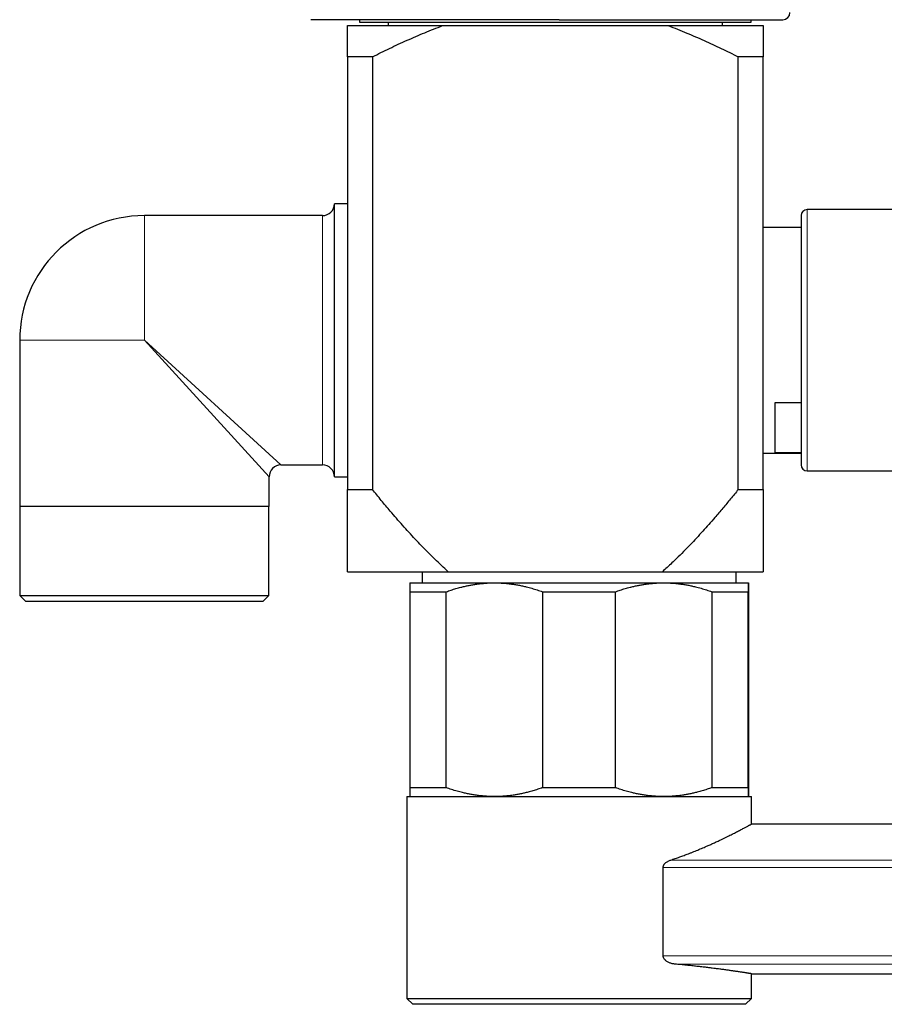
# Model space of a CAD drawing. Header units: millimetres. Extents: x 8 to 1269, y 12 to 684.
# Tile 45 of 50: x 908 to 981, y 506 to 589. Entities that reach past the tile are written whole.
import ezdxf

# ---------------------------------------------------------------- set-up
doc = ezdxf.new("R2010")
doc.units = ezdxf.units.MM

msp = doc.modelspace()

# ---------------------------------------------------------------- linework, layer by layer
at = {"color": 7, "linetype": 'Continuous', "lineweight": 30}
for p, q in [((953.611, 589.204), (932.679, 589.204)), ((936.777, 589.204), (936.777, 589.004)), ((936.777, 589.004), (942.829, 589.004)), ((939.19, 589.004), (939.19, 588.704)), ((942.829, 589.004), (969.777, 589.004)), ((967.364, 588.704), (967.364, 589.004)), ((969.777, 589.004), (969.777, 589.204)), ((935.777, 588.704), (943.787, 588.704)), ((943.787, 588.704), (962.767, 588.704)), ((962.767, 588.704), (970.777, 588.704)), ((937.874, 586.078), (935.777, 586.078)), ((935.777, 586.078), (935.777, 549.632)), ((937.874, 586.078), (937.874, 549.632)), ((968.68, 549.632), (968.68, 586.078)), ((970.777, 586.078), (968.68, 586.078)), ((970.777, 549.632), (970.777, 586.078)), ((935.777, 573.704), (934.677, 573.704)), ((934.677, 550.704), (934.677, 573.704)), ((985.542, 573.204), (974.477, 573.204)), ((933.677, 572.704), (918.677, 572.704)), ((973.977, 572.704), (973.977, 556.954)), ((973.977, 571.704), (970.777, 571.704)), ((908.177, 562.204), (908.177, 548.204)), ((971.777, 556.964), (973.977, 556.964)), ((971.777, 552.722), (971.777, 556.964)), ((973.977, 556.954), (973.977, 551.704)), ((970.777, 552.704), (973.977, 552.704)), ((973.977, 552.722), (971.777, 552.722)), ((930.177, 551.704), (933.677, 551.704)), ((974.477, 551.204), (985.542, 551.204)), ((929.177, 548.204), (929.177, 550.704)), ((934.677, 550.704), (935.777, 550.704)), ((935.777, 549.632), (937.874, 549.632)), ((968.68, 549.632), (970.777, 549.632)), ((929.177, 548.204), (908.177, 548.204)), ((908.199, 548.204), (908.199, 540.704)), ((929.154, 540.704), (929.154, 548.204)), ((935.777, 542.704), (944.263, 542.704)), ((942.056, 542.704), (942.056, 541.766)), ((944.263, 542.704), (962.291, 542.704)), ((962.291, 542.704), (970.777, 542.704)), ((968.497, 541.766), (968.497, 542.704)), ((941.031, 541.766), (948.146, 541.766)), ((948.146, 541.766), (962.396, 541.766)), ((962.396, 541.766), (969.531, 541.766)), ((941.027, 541.016), (944.092, 541.016)), ((941.027, 541.016), (941.027, 524.516)), ((944.092, 524.516), (944.092, 541.016)), ((952.201, 541.016), (958.338, 541.016)), ((952.201, 541.016), (952.201, 524.516)), ((958.338, 524.516), (958.338, 541.016)), ((966.454, 541.016), (966.454, 524.516)), ((966.454, 541.016), (969.527, 541.016)), ((969.527, 524.516), (969.527, 541.016)), ((969.535, 541.016), (969.535, 524.516)), ((908.199, 540.704), (908.699, 540.204)), ((908.199, 540.704), (929.154, 540.704)), ((928.654, 540.204), (908.699, 540.204)), ((928.654, 540.204), (929.154, 540.704)), ((941.027, 524.516), (944.092, 524.516)), ((952.201, 524.516), (958.338, 524.516)), ((966.454, 524.516), (969.527, 524.516)), ((940.781, 523.766), (940.781, 506.766)), ((940.781, 523.766), (969.781, 523.766)), ((969.781, 521.442), (969.781, 523.766)), ((1265.38, 521.442), (969.781, 521.442)), ((962.358, 510.345), (962.358, 517.795)), ((969.781, 508.842), (1244.816, 508.842)), ((969.781, 506.766), (969.781, 508.842)), ((940.781, 506.766), (941.281, 506.266)), ((940.781, 506.766), (969.781, 506.766)), ((969.281, 506.266), (969.781, 506.766)), ((969.781, 506.766), (969.781, 506.766)), ((969.281, 506.266), (941.281, 506.266))]:
    msp.add_line(p, q, dxfattribs=at)
at = {"color": 252, "linetype": 'Continuous', "lineweight": 0}
for p, q in [((974.477, 573.204), (974.477, 556.704)), ((918.677, 562.204), (918.677, 572.704)), ((933.677, 551.704), (933.677, 572.704)), ((918.677, 562.204), (908.177, 562.204)), ((929.177, 550.704), (918.677, 562.204)), ((918.677, 562.204), (930.177, 551.704)), ((974.477, 556.704), (974.477, 551.204)), ((962.989, 518.415), (1256.121, 518.415)), ((1256.121, 517.795), (962.358, 517.795)), ((962.358, 510.345), (1256.121, 510.345)), ((1256.121, 509.652), (963.346, 509.652))]:
    msp.add_line(p, q, dxfattribs=at)
at = {"color": 7, "linetype": 'Continuous', "lineweight": 30}
for centre, radius, start, end in [((972.427, 589.804), 0.6, 270, 0), ((933.677, 573.704), 1, 270, 0), ((974.477, 572.704), 0.5, 90, 180), ((918.677, 562.204), 10.5, 90, 180), ((930.177, 550.704), 1, 90.09567, 179.91193), ((933.677, 550.704), 1, 0, 90), ((974.477, 551.704), 0.5, 180, 270)]:
    msp.add_arc(centre, radius, start, end, dxfattribs=at)
for points, knots in [([(953.611, 589.204), (953.793, 589.204), (954.156, 589.204), (954.699, 589.204), (955.241, 589.204), (955.714, 589.204), (956.119, 589.204), (956.457, 589.204), (956.795, 589.204), (957.14, 589.204), (957.547, 589.204), (958.014, 589.204), (958.534, 589.204), (959.049, 589.204), (959.56, 589.204), (960.067, 589.204), (960.512, 589.204), (960.898, 589.204), (961.224, 589.204), (961.548, 589.204), (961.868, 589.204), (962.185, 589.204), (962.559, 589.204), (962.987, 589.204), (963.466, 589.204), (963.936, 589.204), (964.397, 589.204), (964.846, 589.204), (965.285, 589.204), (965.714, 589.204), (966.132, 589.204), (966.54, 589.204), (966.938, 589.204), (967.323, 589.204), (967.697, 589.204), (968.057, 589.204), (968.405, 589.204), (968.74, 589.204), (969.063, 589.204), (969.358, 589.204), (969.626, 589.204), (969.87, 589.204), (970.104, 589.204), (970.327, 589.204), (970.539, 589.204), (970.74, 589.204), (970.931, 589.204), (971.092, 589.204), (971.228, 589.204), (971.34, 589.204), (971.447, 589.204), (971.548, 589.204), (971.644, 589.204), (971.734, 589.204), (971.822, 589.204), (971.907, 589.204), (971.987, 589.204), (972.061, 589.204), (972.127, 589.204), (972.2, 589.204), (972.275, 589.204), (972.343, 589.204), (972.391, 589.204), (972.421, 589.204), (972.425, 589.204), (972.427, 589.204)], [0, 0, 0, 0, 0.0183267, 0.0366201, 0.0548951, 0.0731663, 0.0846561, 0.0961539, 0.1076635, 0.1193369, 0.131538, 0.149663, 0.1677635, 0.185854, 0.2039489, 0.2220626, 0.2402093, 0.2522409, 0.2642537, 0.2762518, 0.2882394, 0.3002207, 0.3121999, 0.3310297, 0.3498809, 0.3687697, 0.3875611, 0.4063113, 0.425036, 0.4437513, 0.462473, 0.4812172, 0.4999998, 0.5187913, 0.5375414, 0.5562662, 0.5749814, 0.5937032, 0.6124474, 0.63123, 0.647339, 0.6634168, 0.6794735, 0.6955189, 0.7115632, 0.7276165, 0.7436888, 0.75979, 0.7708868, 0.781968, 0.7930369, 0.8040967, 0.8151507, 0.8262023, 0.8372547, 0.8494172, 0.861589, 0.8737744, 0.8858304, 0.8973528, 0.9178934, 0.9384074, 0.9589159, 0.9794398, 1, 1, 1, 1]), ([(935.777, 586.078), (935.777, 586.184), (935.777, 586.395), (935.777, 586.696), (935.777, 586.96), (935.777, 587.19), (935.777, 587.387), (935.777, 587.575), (935.777, 587.754), (935.777, 587.922), (935.777, 588.08), (935.777, 588.225), (935.777, 588.352), (935.777, 588.461), (935.777, 588.553), (935.777, 588.636), (935.777, 588.681), (935.777, 588.704)], [0, 0, 0, 0, 0.085698, 0.171402, 0.257098, 0.321482, 0.385866, 0.450061, 0.514256, 0.579423, 0.644602, 0.709779, 0.774943, 0.831164, 0.887385, 0.943692, 1, 1, 1, 1]), ([(937.874, 586.078), (938.115, 586.198), (938.597, 586.439), (939.325, 586.79), (940.056, 587.134), (940.792, 587.469), (941.532, 587.795), (942.278, 588.111), (943.029, 588.416), (943.534, 588.608), (943.787, 588.704)], [0, 0, 0, 0, 0.124812, 0.249623, 0.374491, 0.49936, 0.624461, 0.749562, 0.874782, 1, 1, 1, 1]), ([(962.767, 588.704), (963.031, 588.604), (963.558, 588.403), (964.326, 588.09), (965.075, 587.772), (965.803, 587.451), (966.527, 587.12), (967.248, 586.781), (967.966, 586.434), (968.442, 586.197), (968.68, 586.078)], [0, 0, 0, 0, 0.130735, 0.261513, 0.384509, 0.507511, 0.630509, 0.753671, 0.876837, 1, 1, 1, 1]), ([(970.777, 588.704), (970.777, 588.68), (970.777, 588.633), (970.777, 588.539), (970.777, 588.423), (970.777, 588.282), (970.777, 588.125), (970.777, 587.951), (970.777, 587.762), (970.777, 587.56), (970.777, 587.346), (970.777, 587.118), (970.777, 586.876), (970.777, 586.62), (970.777, 586.355), (970.777, 586.171), (970.777, 586.078)], [0, 0, 0, 0, 0.058768, 0.117563, 0.190446, 0.263349, 0.336256, 0.409144, 0.482408, 0.555672, 0.628119, 0.700567, 0.77542, 0.850281, 0.925144, 1, 1, 1, 1]), ([(935.777, 542.704), (935.777, 542.706), (935.777, 542.709), (935.777, 542.733), (935.777, 542.771), (935.777, 542.825), (935.777, 542.894), (935.777, 542.975), (935.777, 543.068), (935.777, 543.17), (935.777, 543.282), (935.777, 543.406), (935.777, 543.54), (935.777, 543.683), (935.777, 543.834), (935.777, 544.014), (935.777, 544.228), (935.777, 544.479), (935.777, 544.742), (935.777, 545.013), (935.777, 545.293), (935.777, 545.583), (935.777, 545.881), (935.777, 546.214), (935.777, 546.583), (935.777, 546.987), (935.777, 547.398), (935.777, 547.87), (935.777, 548.408), (935.777, 549.013), (935.777, 549.426), (935.777, 549.632)], [0, 0, 0, 0, 0.026954, 0.053918, 0.080872, 0.108185, 0.135509, 0.162824, 0.188223, 0.213635, 0.239048, 0.26445, 0.290086, 0.315722, 0.340861, 0.366001, 0.401599, 0.437207, 0.472808, 0.507579, 0.542362, 0.577152, 0.611941, 0.646718, 0.690478, 0.734239, 0.777338, 0.820438, 0.880289, 0.940147, 1, 1, 1, 1]), ([(944.263, 542.704), (944.07, 542.879), (943.683, 543.229), (943.117, 543.769), (942.561, 544.32), (942.013, 544.881), (941.474, 545.45), (940.941, 546.028), (940.416, 546.614), (939.896, 547.207), (939.296, 547.906), (938.62, 548.713), (938.123, 549.326), (937.874, 549.632)], [0, 0, 0, 0, 0.082898, 0.165806, 0.248708, 0.33185, 0.414999, 0.498143, 0.581746, 0.665351, 0.748955, 0.874477, 1, 1, 1, 1]), ([(968.68, 549.632), (968.464, 549.366), (968.033, 548.835), (967.376, 548.046), (966.765, 547.33), (966.201, 546.685), (965.687, 546.11), (965.165, 545.542), (964.626, 544.969), (964.067, 544.395), (963.552, 543.883), (963.094, 543.442), (962.696, 543.069), (962.426, 542.826), (962.291, 542.704)], [0, 0, 0, 0, 0.108824, 0.217651, 0.326473, 0.408223, 0.489978, 0.57173, 0.653477, 0.740044, 0.82661, 0.884406, 0.942205, 1, 1, 1, 1]), ([(970.777, 549.632), (970.777, 549.432), (970.777, 549.031), (970.777, 548.442), (970.777, 547.913), (970.777, 547.441), (970.777, 547.026), (970.777, 546.62), (970.777, 546.249), (970.777, 545.911), (970.777, 545.604), (970.777, 545.307), (970.777, 545.02), (970.777, 544.748), (970.777, 544.491), (970.777, 544.25), (970.777, 544.041), (970.777, 543.861), (970.777, 543.707), (970.777, 543.563), (970.777, 543.426), (970.777, 543.298), (970.777, 543.179), (970.777, 543.072), (970.777, 542.977), (970.777, 542.895), (970.777, 542.827), (970.777, 542.772), (970.777, 542.733), (970.777, 542.709), (970.777, 542.706), (970.777, 542.704)], [0, 0, 0, 0, 0.0581607, 0.1163253, 0.1744836, 0.2182023, 0.2619206, 0.3054811, 0.349041, 0.3846651, 0.4203032, 0.4559424, 0.4915738, 0.5271923, 0.561176, 0.5951655, 0.629147, 0.6547616, 0.680376, 0.7057682, 0.7311601, 0.7576587, 0.7841706, 0.8106806, 0.8371765, 0.8641363, 0.8911046, 0.9180632, 0.9453722, 0.9726915, 1, 1, 1, 1]), ([(941.031, 541.766), (941.031, 541.766), (941.031, 541.765), (941.03, 541.754), (941.03, 541.722), (941.03, 541.677), (941.029, 541.622), (941.029, 541.564), (941.029, 541.497), (941.028, 541.412), (941.028, 541.304), (941.028, 541.169), (941.027, 541.067), (941.027, 541.016)], [0, 0, 0, 0, 0.031669, 0.1378, 0.243966, 0.3501, 0.430249, 0.510399, 0.589434, 0.668469, 0.778968, 0.889495, 1, 1, 1, 1]), ([(944.092, 541.016), (944.227, 541.064), (944.496, 541.159), (944.905, 541.285), (945.283, 541.389), (945.628, 541.474), (945.941, 541.542), (946.253, 541.601), (946.606, 541.658), (947.001, 541.708), (947.437, 541.746), (947.819, 541.764), (948.055, 541.766), (948.146, 541.766)], [0, 0, 0, 0, 0.102608, 0.205234, 0.307838, 0.38515, 0.462461, 0.539121, 0.615779, 0.7218, 0.827851, 0.93387, 1, 1, 1, 1]), ([(948.146, 541.766), (948.297, 541.765), (948.598, 541.761), (949.048, 541.731), (949.461, 541.688), (949.836, 541.635), (950.172, 541.577), (950.504, 541.51), (950.878, 541.423), (951.293, 541.313), (951.749, 541.174), (952.05, 541.069), (952.201, 541.016)], [0, 0, 0, 0, 0.1094905, 0.2190178, 0.3285103, 0.4112374, 0.4939649, 0.57546, 0.6569556, 0.7712912, 0.8856577, 1, 1, 1, 1]), ([(958.338, 541.016), (958.473, 541.064), (958.743, 541.159), (959.152, 541.285), (959.53, 541.389), (959.876, 541.474), (960.189, 541.542), (960.502, 541.601), (960.855, 541.658), (961.25, 541.708), (961.686, 541.746), (962.068, 541.764), (962.305, 541.766), (962.396, 541.766)], [0, 0, 0, 0, 0.102608, 0.205234, 0.307838, 0.38515, 0.462461, 0.539121, 0.615779, 0.7218, 0.827851, 0.93387, 1, 1, 1, 1]), ([(962.396, 541.766), (962.547, 541.765), (962.848, 541.761), (963.299, 541.731), (963.712, 541.688), (964.088, 541.635), (964.424, 541.577), (964.757, 541.51), (965.131, 541.423), (965.546, 541.313), (966.003, 541.174), (966.304, 541.069), (966.454, 541.016)], [0, 0, 0, 0, 0.109491, 0.219018, 0.32851, 0.411237, 0.493965, 0.57546, 0.656956, 0.771291, 0.885658, 1, 1, 1, 1]), ([(969.527, 541.016), (969.527, 541.065), (969.528, 541.164), (969.528, 541.294), (969.528, 541.401), (969.529, 541.487), (969.529, 541.556), (969.529, 541.615), (969.53, 541.671), (969.53, 541.719), (969.53, 541.753), (969.531, 541.765), (969.531, 541.766), (969.531, 541.766)], [0, 0, 0, 0, 0.106294, 0.212608, 0.318897, 0.399016, 0.479134, 0.558524, 0.637913, 0.748041, 0.858205, 0.968331, 1, 1, 1, 1]), ([(969.531, 541.766), (969.531, 541.765), (969.531, 541.761), (969.532, 541.731), (969.532, 541.688), (969.533, 541.635), (969.533, 541.577), (969.533, 541.51), (969.534, 541.423), (969.534, 541.313), (969.534, 541.174), (969.535, 541.069), (969.535, 541.016)], [0, 0, 0, 0, 0.109491, 0.219018, 0.32851, 0.411237, 0.493965, 0.57546, 0.656956, 0.771291, 0.885658, 1, 1, 1, 1]), ([(941.027, 524.516), (941.027, 524.467), (941.028, 524.369), (941.028, 524.239), (941.028, 524.132), (941.029, 524.046), (941.029, 523.977), (941.029, 523.918), (941.03, 523.862), (941.03, 523.814), (941.03, 523.779), (941.031, 523.767), (941.031, 523.767), (941.031, 523.766)], [0, 0, 0, 0, 0.106294, 0.212608, 0.318897, 0.399016, 0.479134, 0.558524, 0.637913, 0.748041, 0.858205, 0.968331, 1, 1, 1, 1]), ([(948.146, 523.766), (947.996, 523.768), (947.695, 523.772), (947.244, 523.802), (946.831, 523.845), (946.456, 523.898), (946.12, 523.956), (945.788, 524.023), (945.414, 524.109), (944.999, 524.22), (944.543, 524.358), (944.242, 524.464), (944.092, 524.516)], [0, 0, 0, 0, 0.109491, 0.219018, 0.32851, 0.411237, 0.493965, 0.57546, 0.656956, 0.771291, 0.885658, 1, 1, 1, 1]), ([(952.201, 524.516), (952.066, 524.469), (951.796, 524.374), (951.387, 524.248), (951.01, 524.143), (950.664, 524.059), (950.352, 523.991), (950.039, 523.932), (949.686, 523.875), (949.291, 523.825), (948.856, 523.787), (948.474, 523.769), (948.237, 523.767), (948.146, 523.766)], [0, 0, 0, 0, 0.1026085, 0.2052343, 0.3078384, 0.3851501, 0.4624615, 0.5391206, 0.6157794, 0.7218, 0.8278514, 0.9338696, 1, 1, 1, 1]), ([(962.396, 523.766), (962.246, 523.768), (961.944, 523.772), (961.493, 523.802), (961.08, 523.845), (960.704, 523.898), (960.369, 523.956), (960.036, 524.023), (959.662, 524.109), (959.246, 524.22), (958.79, 524.358), (958.489, 524.464), (958.338, 524.516)], [0, 0, 0, 0, 0.1094905, 0.2190178, 0.3285103, 0.4112374, 0.4939649, 0.57546, 0.6569556, 0.7712912, 0.8856577, 1, 1, 1, 1]), ([(966.454, 524.516), (966.319, 524.469), (966.049, 524.374), (965.64, 524.248), (965.262, 524.143), (964.916, 524.059), (964.604, 523.991), (964.291, 523.932), (963.937, 523.875), (963.542, 523.825), (963.106, 523.787), (962.724, 523.769), (962.487, 523.767), (962.396, 523.766)], [0, 0, 0, 0, 0.102608, 0.205234, 0.307838, 0.38515, 0.462461, 0.539121, 0.615779, 0.7218, 0.827851, 0.93387, 1, 1, 1, 1]), ([(969.531, 523.766), (969.531, 523.767), (969.531, 523.767), (969.53, 523.779), (969.53, 523.811), (969.53, 523.856), (969.529, 523.91), (969.529, 523.968), (969.529, 524.035), (969.528, 524.121), (969.528, 524.229), (969.528, 524.364), (969.527, 524.465), (969.527, 524.516)], [0, 0, 0, 0, 0.031669, 0.1378, 0.243966, 0.3501, 0.430249, 0.510399, 0.589434, 0.668469, 0.778968, 0.889495, 1, 1, 1, 1]), ([(969.535, 524.516), (969.535, 524.466), (969.534, 524.365), (969.534, 524.231), (969.534, 524.122), (969.533, 524.034), (969.533, 523.965), (969.533, 523.906), (969.532, 523.856), (969.532, 523.817), (969.532, 523.788), (969.531, 523.77), (969.531, 523.768), (969.531, 523.766)], [0, 0, 0, 0, 0.10967, 0.219362, 0.329026, 0.411719, 0.494411, 0.576298, 0.658185, 0.743623, 0.829094, 0.914564, 1, 1, 1, 1]), ([(962.989, 518.415), (963.118, 518.458), (963.375, 518.544), (963.751, 518.676), (964.119, 518.811), (964.437, 518.931), (964.708, 519.036), (964.933, 519.126), (965.155, 519.216), (965.373, 519.305), (965.587, 519.395), (965.797, 519.485), (966.037, 519.589), (966.304, 519.707), (966.607, 519.844), (966.91, 519.984), (967.193, 520.117), (967.446, 520.238), (967.67, 520.347), (967.882, 520.452), (968.084, 520.552), (968.275, 520.648), (968.456, 520.741), (968.627, 520.828), (968.787, 520.912), (968.936, 520.99), (969.076, 521.063), (969.205, 521.132), (969.324, 521.195), (969.43, 521.252), (969.515, 521.298), (969.582, 521.334), (969.634, 521.363), (969.679, 521.387), (969.716, 521.407), (969.745, 521.423), (969.765, 521.434), (969.778, 521.441), (969.78, 521.442), (969.781, 521.442)], [0, 0, 0, 0, 0.0317518, 0.0635339, 0.0954062, 0.1273084, 0.1481321, 0.1689721, 0.1898204, 0.2107264, 0.2316407, 0.2526132, 0.2735941, 0.3051408, 0.3367166, 0.3723574, 0.4080416, 0.4372084, 0.4664, 0.4949501, 0.5235245, 0.552188, 0.5808772, 0.6095436, 0.638237, 0.6671999, 0.6961919, 0.7260429, 0.7559273, 0.7864045, 0.8169187, 0.8396405, 0.862378, 0.8851884, 0.9080151, 0.930957, 0.9539156, 0.9769493, 1, 1, 1, 1]), ([(962.358, 517.795), (962.358, 517.809), (962.359, 517.838), (962.367, 517.88), (962.378, 517.92), (962.392, 517.959), (962.41, 517.997), (962.438, 518.044), (962.478, 518.098), (962.533, 518.156), (962.602, 518.217), (962.686, 518.276), (962.784, 518.331), (962.885, 518.378), (962.954, 518.402), (962.989, 518.415)], [0, 0, 0, 0, 0.041819, 0.083622, 0.125838, 0.166167, 0.207893, 0.251366, 0.333359, 0.417175, 0.501926, 0.627019, 0.751106, 0.875216, 1, 1, 1, 1]), ([(963.346, 509.652), (963.317, 509.655), (963.26, 509.661), (963.163, 509.678), (963.056, 509.703), (962.939, 509.741), (962.825, 509.788), (962.72, 509.844), (962.626, 509.905), (962.553, 509.965), (962.493, 510.025), (962.447, 510.083), (962.409, 510.143), (962.382, 510.205), (962.362, 510.271), (962.36, 510.319), (962.358, 510.345)], [0, 0, 0, 0, 0.071625, 0.14325, 0.241109, 0.33924, 0.437255, 0.534956, 0.615019, 0.695021, 0.74903, 0.803147, 0.856972, 0.901287, 0.94555, 1, 1, 1, 1]), ([(969.78, 508.842), (969.779, 508.842), (969.779, 508.842), (969.765, 508.845), (969.743, 508.848), (969.718, 508.852), (969.687, 508.857), (969.65, 508.863), (969.606, 508.87), (969.556, 508.878), (969.499, 508.887), (969.435, 508.897), (969.366, 508.908), (969.289, 508.92), (969.207, 508.932), (969.118, 508.946), (969.008, 508.963), (968.875, 508.983), (968.731, 509.005), (968.597, 509.025), (968.476, 509.042), (968.35, 509.061), (968.217, 509.08), (968.079, 509.1), (967.934, 509.12), (967.782, 509.142), (967.625, 509.163), (967.462, 509.186), (967.293, 509.208), (967.119, 509.232), (966.939, 509.255), (966.728, 509.282), (966.485, 509.313), (966.237, 509.344), (966.013, 509.371), (965.817, 509.394), (965.616, 509.418), (965.41, 509.441), (965.199, 509.465), (964.983, 509.489), (964.762, 509.512), (964.536, 509.536), (964.307, 509.56), (964.072, 509.583), (963.834, 509.606), (963.592, 509.629), (963.428, 509.644), (963.346, 509.652)], [0, 0, 0, 0, 0.021518, 0.052844, 0.073795, 0.094754, 0.115778, 0.13681, 0.158062, 0.179323, 0.200805, 0.222297, 0.243857, 0.265428, 0.287068, 0.308717, 0.330387, 0.361665, 0.392974, 0.413911, 0.434856, 0.455865, 0.476883, 0.498114, 0.519355, 0.540811, 0.562276, 0.583809, 0.605351, 0.62696, 0.64858, 0.670218, 0.700612, 0.731033, 0.751371, 0.771718, 0.792121, 0.812532, 0.833136, 0.853749, 0.874555, 0.89537, 0.916245, 0.937129, 0.958074, 0.979028, 1, 1, 1, 1])]:
    msp.add_open_spline(points, degree=3, knots=knots, dxfattribs=at)

doc.saveas('drawing.dxf')
